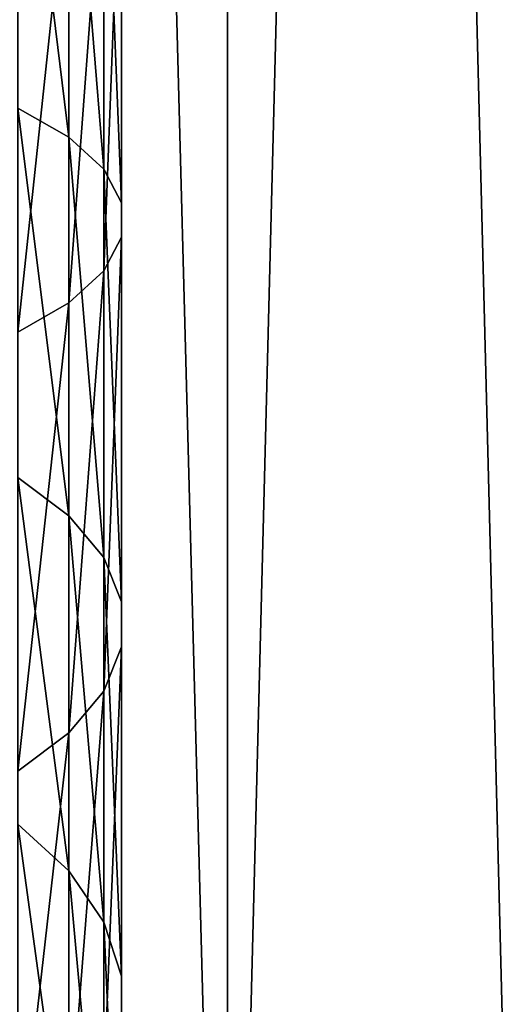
# Model space of a CAD drawing. Header units: millimetres. Extents: x -75 to 75, y 0 to 1250.
# Tile 25 of 73: x 8 to 17, y 45 to 64. Entities that reach past the tile are written whole.
import ezdxf

# ---------------------------------------------------------------- set-up
doc = ezdxf.new("R2010")
doc.units = ezdxf.units.MM
doc.header["$LTSCALE"] = 81.481481
for name, color, linetype in [('34', 7, 'CONTINUOUS'), ('35', 7, 'CONTINUOUS'), ('62', 7, 'CONTINUOUS')]:
    doc.layers.add(name, color=color, linetype=linetype)

msp = doc.modelspace()

# ---------------------------------------------------------------- linework, layer by layer
at = {"layer": '34', "color": 250, "linetype": 'Continuous', "true_color": 0x1c1c1c}
for points in [[(6.048, 27.5, -42.067), (11.974, 251, -40.778), (11.974, 27.5, -40.778), (6.048, 27.5, -42.067)], [(6.048, 251, -42.067), (11.974, 251, -40.778), (6.048, 27.5, -42.067), (6.048, 251, -42.067)], [(11.974, 251, -40.778), (17.655, 251, -38.659), (11.974, 27.5, -40.778), (11.974, 251, -40.778)], [(11.974, 27.5, -40.778), (17.655, 251, -38.659), (17.655, 27.5, -38.659), (11.974, 27.5, -40.778)]]:
    msp.add_3dface(points, dxfattribs=at)
at = {"layer": '35', "color": 250, "linetype": 'Continuous', "true_color": 0x1c1c1c}
for points in [[(11.974, 27.5, 40.778), (6.048, 251, 42.067), (6.048, 27.5, 42.067), (11.974, 27.5, 40.778)], [(11.974, 251, 40.778), (6.048, 251, 42.067), (11.974, 27.5, 40.778), (11.974, 251, 40.778)], [(17.655, 27.5, 38.659), (11.974, 251, 40.778), (11.974, 27.5, 40.778), (17.655, 27.5, 38.659)], [(17.655, 251, 38.659), (11.974, 251, 40.778), (17.655, 27.5, 38.659), (17.655, 251, 38.659)]]:
    msp.add_3dface(points, dxfattribs=at)
at = {"layer": '62', "linetype": 'Continuous'}
for points in [[(8.952, 61.743, -230.278), (7.98, 69.683, -231.113), (7.98, 62.3, -228.811), (8.952, 61.743, -230.278)], [(8.952, 69.307, -232.636), (7.98, 69.683, -231.113), (8.952, 61.743, -230.278), (8.952, 69.307, -232.636)], [(9.618, 68.895, -234.307), (8.952, 69.307, -232.636), (9.618, 61.133, -231.887), (9.618, 68.895, -234.307)], [(9.618, 61.133, -231.887), (8.952, 69.307, -232.636), (8.952, 61.743, -230.278), (9.618, 61.133, -231.887)], [(9.957, 68.461, -236.068), (9.618, 68.895, -234.307), (9.957, 60.489, -233.582), (9.957, 68.461, -236.068)], [(9.957, 60.489, -233.582), (9.618, 68.895, -234.307), (9.618, 61.133, -231.887), (9.957, 60.489, -233.582)], [(9.957, 68.019, -237.86), (9.957, 68.461, -236.068), (9.957, 59.834, -235.308), (9.957, 68.019, -237.86)], [(9.957, 59.834, -235.308), (9.957, 68.461, -236.068), (9.957, 60.489, -233.582), (9.957, 59.834, -235.308)], [(9.618, 67.584, -239.621), (9.957, 68.019, -237.86), (9.618, 59.191, -237.004), (9.618, 67.584, -239.621)], [(9.618, 59.191, -237.004), (9.957, 68.019, -237.86), (9.957, 59.834, -235.308), (9.618, 59.191, -237.004)], [(8.952, 67.172, -241.292), (9.618, 67.584, -239.621), (8.952, 58.58, -238.612), (8.952, 67.172, -241.292)], [(8.952, 58.58, -238.612), (9.618, 67.584, -239.621), (9.618, 59.191, -237.004), (8.952, 58.58, -238.612)], [(7.98, 66.797, -242.815), (8.952, 67.172, -241.292), (7.98, 58.024, -240.079), (7.98, 66.797, -242.815)], [(7.98, 58.024, -240.079), (8.952, 67.172, -241.292), (8.952, 58.58, -238.612), (7.98, 58.024, -240.079)], [(8.952, 61.743, -230.278), (7.98, 62.3, -228.811), (8.952, 54.52, -227.024), (8.952, 61.743, -230.278)], [(8.952, 54.52, -227.024), (7.98, 62.3, -228.811), (7.98, 55.249, -225.635), (8.952, 54.52, -227.024)], [(9.618, 61.133, -231.887), (8.952, 61.743, -230.278), (9.618, 53.72, -228.547), (9.618, 61.133, -231.887)], [(9.618, 53.72, -228.547), (8.952, 61.743, -230.278), (8.952, 54.52, -227.024), (9.618, 53.72, -228.547)], [(9.957, 60.489, -233.582), (9.618, 61.133, -231.887), (9.957, 52.876, -230.153), (9.957, 60.489, -233.582)], [(9.957, 52.876, -230.153), (9.618, 61.133, -231.887), (9.618, 53.72, -228.547), (9.957, 52.876, -230.153)], [(9.957, 59.834, -235.308), (9.957, 60.489, -233.582), (9.957, 52.018, -231.787), (9.957, 59.834, -235.308)], [(9.957, 52.018, -231.787), (9.957, 60.489, -233.582), (9.957, 52.876, -230.153), (9.957, 52.018, -231.787)], [(9.618, 59.191, -237.004), (9.957, 59.834, -235.308), (9.618, 51.174, -233.393), (9.618, 59.191, -237.004)], [(9.618, 51.174, -233.393), (9.957, 59.834, -235.308), (9.957, 52.018, -231.787), (9.618, 51.174, -233.393)], [(8.952, 58.58, -238.612), (9.618, 59.191, -237.004), (8.952, 50.374, -234.916), (8.952, 58.58, -238.612)], [(8.952, 50.374, -234.916), (9.618, 59.191, -237.004), (9.618, 51.174, -233.393), (8.952, 50.374, -234.916)], [(7.98, 58.024, -240.079), (8.952, 58.58, -238.612), (7.98, 49.644, -236.305), (7.98, 58.024, -240.079)], [(7.98, 49.644, -236.305), (8.952, 58.58, -238.612), (8.952, 50.374, -234.916), (7.98, 49.644, -236.305)], [(8.952, 54.52, -227.024), (7.98, 55.249, -225.635), (8.952, 47.741, -222.923), (8.952, 54.52, -227.024)], [(8.952, 47.741, -222.923), (7.98, 55.249, -225.635), (7.98, 48.633, -221.632), (8.952, 47.741, -222.923)], [(9.618, 53.72, -228.547), (8.952, 54.52, -227.024), (9.618, 46.763, -224.338), (9.618, 53.72, -228.547)], [(9.618, 46.763, -224.338), (8.952, 54.52, -227.024), (8.952, 47.741, -222.923), (9.618, 46.763, -224.338)], [(9.957, 52.876, -230.153), (9.618, 53.72, -228.547), (9.957, 45.732, -225.831), (9.957, 52.876, -230.153)], [(9.957, 45.732, -225.831), (9.618, 53.72, -228.547), (9.618, 46.763, -224.338), (9.957, 45.732, -225.831)], [(9.957, 52.018, -231.787), (9.957, 52.876, -230.153), (9.957, 44.683, -227.349), (9.957, 52.018, -231.787)], [(9.957, 44.683, -227.349), (9.957, 52.876, -230.153), (9.957, 45.732, -225.831), (9.957, 44.683, -227.349)], [(9.618, 51.174, -233.393), (9.957, 52.018, -231.787), (9.618, 43.652, -228.841), (9.618, 51.174, -233.393)], [(9.618, 43.652, -228.841), (9.957, 52.018, -231.787), (9.957, 44.683, -227.349), (9.618, 43.652, -228.841)], [(8.952, 50.374, -234.916), (9.618, 51.174, -233.393), (8.952, 42.674, -230.257), (8.952, 50.374, -234.916)], [(8.952, 42.674, -230.257), (9.618, 51.174, -233.393), (9.618, 43.652, -228.841), (8.952, 42.674, -230.257)], [(7.98, 49.644, -236.305), (8.952, 50.374, -234.916), (7.98, 41.782, -231.548), (7.98, 49.644, -236.305)], [(7.98, 41.782, -231.548), (8.952, 50.374, -234.916), (8.952, 42.674, -230.257), (7.98, 41.782, -231.548)], [(8.952, 41.508, -218.033), (7.98, 48.633, -221.632), (7.98, 42.549, -216.859), (8.952, 41.508, -218.033)], [(8.952, 47.741, -222.923), (7.98, 48.633, -221.632), (8.952, 41.508, -218.033), (8.952, 47.741, -222.923)], [(9.618, 46.763, -224.338), (8.952, 47.741, -222.923), (9.618, 40.366, -219.32), (9.618, 46.763, -224.338)], [(9.618, 40.366, -219.32), (8.952, 47.741, -222.923), (8.952, 41.508, -218.033), (9.618, 40.366, -219.32)], [(9.957, 45.732, -225.831), (9.618, 46.763, -224.338), (9.957, 39.162, -220.677), (9.957, 45.732, -225.831)], [(9.957, 39.162, -220.677), (9.618, 46.763, -224.338), (9.618, 40.366, -219.32), (9.957, 39.162, -220.677)], [(9.957, 44.683, -227.349), (9.957, 45.732, -225.831), (9.957, 37.937, -222.058), (9.957, 44.683, -227.349)], [(9.957, 37.937, -222.058), (9.957, 45.732, -225.831), (9.957, 39.162, -220.677), (9.957, 37.937, -222.058)]]:
    msp.add_3dface(points, dxfattribs=at)

doc.saveas('drawing.dxf')
